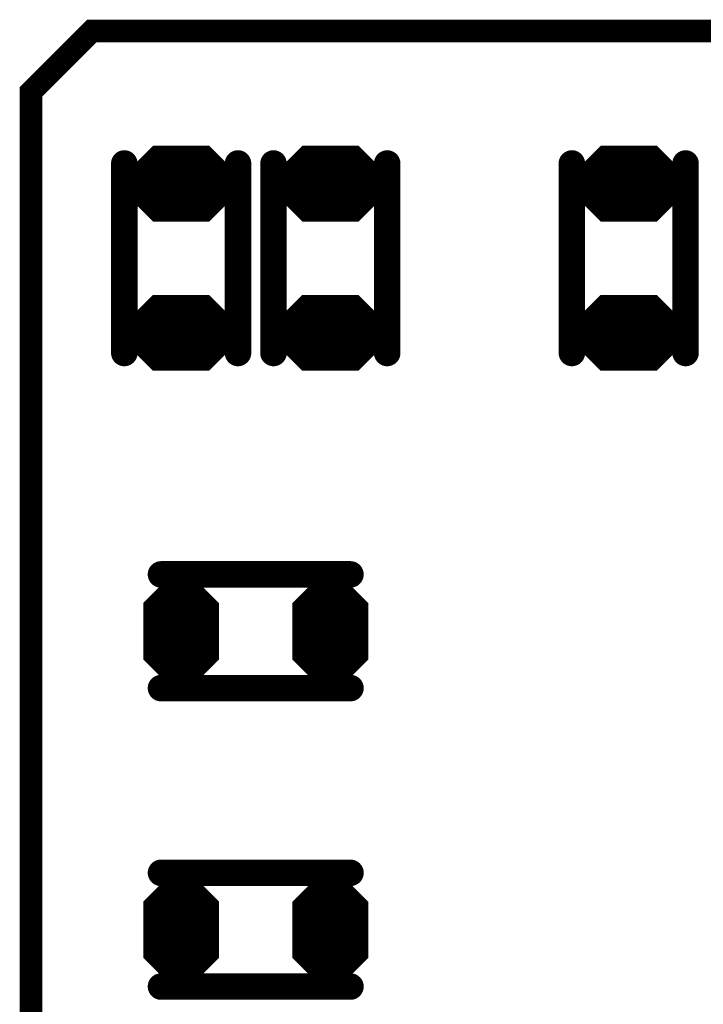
# Model space of a CAD drawing. Extents: x 0 to 8.86, y -3.29 to 6.3.
# Tile 29 of 129: x 4.87 to 5.05, y 1.91 to 2.17. Entities that reach past the tile are written whole.
import ezdxf

# ---------------------------------------------------------------- set-up
doc = ezdxf.new("R2010")
doc.units = 0
doc.layers.get('0').update_dxf_attribs({"color": 3, "linetype": 'CONTINUOUS'})

# ---------------------------------------------------------------- blocks, each defined once
blk = doc.blocks.new('PAD_R1')
at = {"const_width": 0.5}
blk.add_lwpolyline([(0.25, 0, 1), (-0.25, 0, 1)], format="xyb", close=True, dxfattribs=at)

msp = doc.modelspace()

# ---------------------------------------------------------------- linework, layer by layer
for p, q in [((4.89357, 2.12703), (4.90092, 2.13437)), ((4.91534, 2.13437), (4.92269, 2.12703)), ((4.93294, 2.12703), (4.94029, 2.13437)), ((4.95471, 2.13437), (4.96206, 2.12703)), ((5.01168, 2.12703), (5.01903, 2.13437)), ((5.03345, 2.13437), (5.0408, 2.12703)), ((4.89357, 2.12703), (4.92269, 2.12703)), ((4.93294, 2.12703), (4.96206, 2.12703)), ((5.01168, 2.12703), (5.0408, 2.12703)), ((4.89357, 2.12273), (4.92269, 2.12273)), ((4.89357, 2.12273), (4.90092, 2.11537)), ((4.91534, 2.11537), (4.92269, 2.12273)), ((4.93294, 2.12273), (4.96206, 2.12273)), ((4.93294, 2.12273), (4.94029, 2.11537)), ((4.95471, 2.11537), (4.96206, 2.12273)), ((5.01168, 2.12273), (5.0408, 2.12273)), ((5.01168, 2.12273), (5.01903, 2.11537)), ((5.03345, 2.11537), (5.0408, 2.12273)), ((4.89353, 2.08766), (4.90088, 2.09501)), ((4.9153, 2.09501), (4.92265, 2.08766)), ((4.9329, 2.08766), (4.94025, 2.09501)), ((4.95467, 2.09501), (4.96202, 2.08766)), ((5.01164, 2.08766), (5.01899, 2.09501)), ((5.03341, 2.09501), (5.04076, 2.08766)), ((4.89353, 2.08766), (4.92265, 2.08766)), ((4.9329, 2.08766), (4.96202, 2.08766)), ((5.01164, 2.08766), (5.04076, 2.08766)), ((4.89353, 2.08336), (4.92265, 2.08336)), ((4.89353, 2.08336), (4.90088, 2.07601)), ((4.9153, 2.07601), (4.92265, 2.08336)), ((4.9329, 2.08336), (4.96202, 2.08336)), ((4.9329, 2.08336), (4.94025, 2.07601)), ((4.95467, 2.07601), (4.96202, 2.08336)), ((5.01164, 2.08336), (5.04076, 2.08336)), ((5.01164, 2.08336), (5.01899, 2.07601)), ((5.03341, 2.07601), (5.04076, 2.08336)), ((4.89932, 2.01471), (4.90667, 2.02206)), ((4.90956, 2.02206), (4.91691, 2.01471)), ((4.93868, 2.01467), (4.94603, 2.02202)), ((4.94892, 2.02202), (4.95627, 2.01467)), ((4.89932, 2.01471), (4.91691, 2.01471)), ((4.93868, 2.01467), (4.95627, 2.01467)), ((4.89932, 1.99887), (4.91691, 1.99887)), ((4.89932, 1.99887), (4.90667, 1.99152)), ((4.90956, 1.99152), (4.91691, 1.99887)), ((4.93868, 1.99883), (4.95627, 1.99883)), ((4.93868, 1.99883), (4.94603, 1.99148)), ((4.94892, 1.99148), (4.95627, 1.99883)), ((4.89932, 1.93597), (4.90667, 1.94332)), ((4.90956, 1.94332), (4.91691, 1.93597)), ((4.93868, 1.93593), (4.94603, 1.94328)), ((4.94892, 1.94328), (4.95627, 1.93593)), ((4.89932, 1.93597), (4.91691, 1.93597)), ((4.93868, 1.93593), (4.95627, 1.93593)), ((4.89932, 1.92013), (4.91691, 1.92013)), ((4.89932, 1.92013), (4.90667, 1.91278)), ((4.90956, 1.91278), (4.91691, 1.92013)), ((4.93868, 1.92009), (4.95627, 1.92009)), ((4.93868, 1.92009), (4.94603, 1.91274)), ((4.94892, 1.91274), (4.95627, 1.92009))]:
    msp.add_line(p, q)
for points, const_width in [([(4.8985, 2.16513), (5.5815, 2.16513), (5.6095, 2.13713), (5.6095, 1.39613), (5.5915, 1.37813), (4.8895, 1.37813), (4.8685, 1.39913), (4.8685, 2.14913), (4.8845, 2.16513)], 0.006), ([(4.91514, 2.13387), (4.9229, 2.12611), (4.9229, 2.12364), (4.91514, 2.11588), (4.90112, 2.11588), (4.89336, 2.12364), (4.89336, 2.12611), (4.90112, 2.13387)], 0.002), ([(4.95451, 2.13387), (4.96227, 2.12611), (4.96227, 2.12364), (4.95451, 2.11588), (4.94049, 2.11588), (4.93273, 2.12364), (4.93273, 2.12611), (4.94049, 2.13387)], 0.002), ([(5.03325, 2.13387), (5.04101, 2.12611), (5.04101, 2.12364), (5.03325, 2.11588), (5.01923, 2.11588), (5.01147, 2.12364), (5.01147, 2.12611), (5.01923, 2.13387)], 0.002), ([(4.9151, 2.09451), (4.92286, 2.08675), (4.92286, 2.08428), (4.9151, 2.07651), (4.90108, 2.07651), (4.89332, 2.08428), (4.89332, 2.08675), (4.90108, 2.09451)], 0.002), ([(4.95447, 2.09451), (4.96223, 2.08675), (4.96223, 2.08428), (4.95447, 2.07651), (4.94045, 2.07651), (4.93269, 2.08428), (4.93269, 2.08675), (4.94045, 2.09451)], 0.002), ([(5.03321, 2.09451), (5.04097, 2.08675), (5.04097, 2.08428), (5.03321, 2.07651), (5.01919, 2.07651), (5.01143, 2.08428), (5.01143, 2.08675), (5.01919, 2.09451)], 0.002), ([(4.90935, 2.02156), (4.91711, 2.0138), (4.91711, 1.99978), (4.90935, 1.99202), (4.90688, 1.99202), (4.89911, 1.99978), (4.89911, 2.0138), (4.90688, 2.02156)], 0.002), ([(4.94871, 2.02152), (4.95648, 2.01376), (4.95648, 1.99974), (4.94871, 1.99198), (4.94624, 1.99198), (4.93848, 1.99974), (4.93848, 2.01376), (4.94624, 2.02152)], 0.002), ([(4.90935, 1.94282), (4.91711, 1.93506), (4.91711, 1.92104), (4.90935, 1.91328), (4.90688, 1.91328), (4.89911, 1.92104), (4.89911, 1.93506), (4.90688, 1.94282)], 0.002), ([(4.94871, 1.94278), (4.95648, 1.93502), (4.95648, 1.921), (4.94871, 1.91324), (4.94624, 1.91324), (4.93848, 1.921), (4.93848, 1.93502), (4.94624, 1.94278)], 0.002)]:
    msp.add_lwpolyline(points, close=True, dxfattribs=dict(const_width=const_width))
for points, const_width in [([(4.89311, 2.08019), (4.89311, 2.13019)], 0.007), ([(4.89311, 2.08019), (4.89311, 2.13019)], 0.007), ([(4.89598, 2.12803), (4.90133, 2.13338), (4.91493, 2.13338), (4.92028, 2.12803)], 0.003), ([(4.90175, 2.13237), (4.91451, 2.13237)], 0.005), ([(4.92311, 2.08019), (4.92311, 2.13019)], 0.007), ([(4.92311, 2.08019), (4.92311, 2.13019)], 0.007), ([(4.93248, 2.08019), (4.93248, 2.13019)], 0.007), ([(4.93248, 2.08019), (4.93248, 2.13019)], 0.007), ([(4.93535, 2.12803), (4.9407, 2.13338), (4.9543, 2.13338), (4.95965, 2.12803)], 0.003), ([(4.94112, 2.13237), (4.95388, 2.13237)], 0.005), ([(4.96248, 2.08019), (4.96248, 2.13019)], 0.007), ([(4.96248, 2.08019), (4.96248, 2.13019)], 0.007), ([(5.01122, 2.08019), (5.01122, 2.13019)], 0.007), ([(5.01122, 2.08019), (5.01122, 2.13019)], 0.007), ([(5.01409, 2.12803), (5.01944, 2.13338), (5.03304, 2.13338), (5.03839, 2.12803)], 0.003), ([(5.01986, 2.13237), (5.03262, 2.13237)], 0.005), ([(5.04122, 2.08019), (5.04122, 2.13019)], 0.007), ([(5.04122, 2.08019), (5.04122, 2.13019)], 0.007), ([(4.8984, 2.12902), (4.91786, 2.12902)], 0.005), ([(4.93777, 2.12902), (4.95723, 2.12902)], 0.005), ([(5.01651, 2.12902), (5.03597, 2.12902)], 0.005), ([(4.89598, 2.12803), (4.92028, 2.12803)], 0.003), ([(4.93535, 2.12803), (4.95965, 2.12803)], 0.003), ([(5.01409, 2.12803), (5.03839, 2.12803)], 0.003), ([(4.89236, 2.12472), (4.9239, 2.12472)], 0.003), ([(4.89236, 2.12553), (4.9239, 2.12553)], 0.002), ([(4.89536, 2.12653), (4.9209, 2.12653)], 0.002), ([(4.93173, 2.12472), (4.96327, 2.12472)], 0.003), ([(4.93173, 2.12553), (4.96327, 2.12553)], 0.002), ([(4.93473, 2.12653), (4.96027, 2.12653)], 0.002), ([(5.01047, 2.12472), (5.04201, 2.12472)], 0.003), ([(5.01047, 2.12553), (5.04201, 2.12553)], 0.002), ([(5.01347, 2.12653), (5.03901, 2.12653)], 0.002), ([(4.89477, 2.12223), (4.92149, 2.12223)], 0.002), ([(4.89477, 2.12223), (4.90112, 2.11588)], 0.002), ([(4.89536, 2.12323), (4.9209, 2.12323)], 0.002), ([(4.89719, 2.12122), (4.91907, 2.12122)], 0.004), ([(4.89719, 2.12122), (4.90154, 2.11688)], 0.004), ([(4.8984, 2.12072), (4.91786, 2.12072)], 0.005), ([(4.91472, 2.11688), (4.91907, 2.12122)], 0.004), ([(4.91514, 2.11588), (4.92149, 2.12223)], 0.002), ([(4.93414, 2.12223), (4.96086, 2.12223)], 0.002), ([(4.93414, 2.12223), (4.94049, 2.11588)], 0.002), ([(4.93473, 2.12323), (4.96027, 2.12323)], 0.002), ([(4.93656, 2.12122), (4.95844, 2.12122)], 0.004), ([(4.93656, 2.12122), (4.94091, 2.11688)], 0.004), ([(4.93777, 2.12072), (4.95723, 2.12072)], 0.005), ([(4.95409, 2.11688), (4.95844, 2.12122)], 0.004), ([(4.95451, 2.11588), (4.96086, 2.12223)], 0.002), ([(5.01288, 2.12223), (5.0396, 2.12223)], 0.002), ([(5.01288, 2.12223), (5.01923, 2.11588)], 0.002), ([(5.01347, 2.12323), (5.03901, 2.12323)], 0.002), ([(5.0153, 2.12122), (5.03718, 2.12122)], 0.004), ([(5.0153, 2.12122), (5.01965, 2.11688)], 0.004), ([(5.01651, 2.12072), (5.03597, 2.12072)], 0.005), ([(5.03283, 2.11688), (5.03718, 2.12122)], 0.004), ([(5.03325, 2.11588), (5.0396, 2.12223)], 0.002), ([(4.90175, 2.11738), (4.91451, 2.11738)], 0.005), ([(4.94112, 2.11738), (4.95388, 2.11738)], 0.005), ([(5.01986, 2.11738), (5.03262, 2.11738)], 0.005), ([(4.90154, 2.11688), (4.91472, 2.11688)], 0.004), ([(4.94091, 2.11688), (4.95409, 2.11688)], 0.004), ([(5.01965, 2.11688), (5.03283, 2.11688)], 0.004), ([(4.90112, 2.11588), (4.91514, 2.11588)], 0.002), ([(4.94049, 2.11588), (4.95451, 2.11588)], 0.002), ([(5.01923, 2.11588), (5.03325, 2.11588)], 0.002), ([(4.89594, 2.08866), (4.90129, 2.09401), (4.91489, 2.09401), (4.92024, 2.08866)], 0.003), ([(4.90171, 2.09301), (4.91447, 2.09301)], 0.005), ([(4.93531, 2.08866), (4.94066, 2.09401), (4.95426, 2.09401), (4.95961, 2.08866)], 0.003), ([(4.94108, 2.09301), (4.95384, 2.09301)], 0.005), ([(5.01405, 2.08866), (5.0194, 2.09401), (5.033, 2.09401), (5.03835, 2.08866)], 0.003), ([(5.01982, 2.09301), (5.03258, 2.09301)], 0.005), ([(4.89836, 2.08966), (4.91782, 2.08966)], 0.005), ([(4.93773, 2.08966), (4.95719, 2.08966)], 0.005), ([(5.01647, 2.08966), (5.03593, 2.08966)], 0.005), ([(4.89594, 2.08866), (4.92024, 2.08866)], 0.003), ([(4.93531, 2.08866), (4.95961, 2.08866)], 0.003), ([(5.01405, 2.08866), (5.03835, 2.08866)], 0.003), ([(4.89232, 2.08536), (4.92386, 2.08536)], 0.003), ([(4.89232, 2.08616), (4.92386, 2.08616)], 0.002), ([(4.89532, 2.08716), (4.92086, 2.08716)], 0.002), ([(4.93169, 2.08536), (4.96323, 2.08536)], 0.003), ([(4.93169, 2.08616), (4.96323, 2.08616)], 0.002), ([(4.93469, 2.08716), (4.96023, 2.08716)], 0.002), ([(5.01043, 2.08536), (5.04197, 2.08536)], 0.003), ([(5.01043, 2.08616), (5.04197, 2.08616)], 0.002), ([(5.01343, 2.08716), (5.03897, 2.08716)], 0.002), ([(4.89473, 2.08286), (4.92145, 2.08286)], 0.002), ([(4.89473, 2.08286), (4.90108, 2.07651)], 0.002), ([(4.89532, 2.08386), (4.92086, 2.08386)], 0.002), ([(4.89715, 2.08186), (4.91903, 2.08186)], 0.004), ([(4.89715, 2.08186), (4.9015, 2.07751)], 0.004), ([(4.89836, 2.08136), (4.91782, 2.08136)], 0.005), ([(4.91468, 2.07751), (4.91903, 2.08186)], 0.004), ([(4.9151, 2.07651), (4.92145, 2.08286)], 0.002), ([(4.9341, 2.08286), (4.96082, 2.08286)], 0.002), ([(4.9341, 2.08286), (4.94045, 2.07651)], 0.002), ([(4.93469, 2.08386), (4.96023, 2.08386)], 0.002), ([(4.93652, 2.08186), (4.9584, 2.08186)], 0.004), ([(4.93652, 2.08186), (4.94087, 2.07751)], 0.004), ([(4.93773, 2.08136), (4.95719, 2.08136)], 0.005), ([(4.95405, 2.07751), (4.9584, 2.08186)], 0.004), ([(4.95447, 2.07651), (4.96082, 2.08286)], 0.002), ([(5.01284, 2.08286), (5.03956, 2.08286)], 0.002), ([(5.01284, 2.08286), (5.01919, 2.07651)], 0.002), ([(5.01343, 2.08386), (5.03897, 2.08386)], 0.002), ([(5.01526, 2.08186), (5.03714, 2.08186)], 0.004), ([(5.01526, 2.08186), (5.01961, 2.07751)], 0.004), ([(5.01647, 2.08136), (5.03593, 2.08136)], 0.005), ([(5.03279, 2.07751), (5.03714, 2.08186)], 0.004), ([(5.03321, 2.07651), (5.03956, 2.08286)], 0.002), ([(4.90171, 2.07801), (4.91447, 2.07801)], 0.005), ([(4.9015, 2.07751), (4.91468, 2.07751)], 0.004), ([(4.94108, 2.07801), (4.95384, 2.07801)], 0.005), ([(4.94087, 2.07751), (4.95405, 2.07751)], 0.004), ([(5.01982, 2.07801), (5.03258, 2.07801)], 0.005), ([(5.01961, 2.07751), (5.03279, 2.07751)], 0.004), ([(4.90108, 2.07651), (4.9151, 2.07651)], 0.002), ([(4.94045, 2.07651), (4.95447, 2.07651)], 0.002), ([(5.01919, 2.07651), (5.03321, 2.07651)], 0.002), ([(4.95279, 2.02177), (4.90279, 2.02177)], 0.007), ([(4.95279, 2.02177), (4.90279, 2.02177)], 0.007), ([(4.90174, 2.01571), (4.90709, 2.02106), (4.90914, 2.02106), (4.91449, 2.01571)], 0.003), ([(4.9075, 2.02006), (4.90873, 2.02006)], 0.005), ([(4.9411, 2.01567), (4.94645, 2.02102), (4.9485, 2.02102), (4.95385, 2.01567)], 0.003), ([(4.94686, 2.02002), (4.94809, 2.02002)], 0.005), ([(4.90415, 2.01671), (4.91208, 2.01671)], 0.005), ([(4.94351, 2.01667), (4.95144, 2.01667)], 0.005), ([(4.90174, 2.01571), (4.91449, 2.01571)], 0.003), ([(4.9411, 2.01567), (4.95385, 2.01567)], 0.003), ([(4.89811, 2.00637), (4.91811, 2.00637)], 0.014), ([(4.89811, 2.01321), (4.91811, 2.01321)], 0.002), ([(4.90111, 2.01421), (4.91511, 2.01421)], 0.002), ([(4.93748, 2.01317), (4.95748, 2.01317)], 0.002), ([(4.94048, 2.01417), (4.95448, 2.01417)], 0.002), ([(4.93748, 2.00633), (4.95748, 2.00633)], 0.014), ([(4.90111, 1.99937), (4.91511, 1.99937)], 0.002), ([(4.90053, 1.99837), (4.9157, 1.99837)], 0.002), ([(4.90053, 1.99837), (4.90688, 1.99202)], 0.002), ([(4.90294, 1.99737), (4.91329, 1.99737)], 0.004), ([(4.90294, 1.99737), (4.90729, 1.99302)], 0.004), ([(4.90415, 1.99687), (4.91208, 1.99687)], 0.005), ([(4.90894, 1.99302), (4.91329, 1.99737)], 0.004), ([(4.90935, 1.99202), (4.9157, 1.99837)], 0.002), ([(4.93989, 1.99833), (4.95506, 1.99833)], 0.002), ([(4.93989, 1.99833), (4.94624, 1.99198)], 0.002), ([(4.94048, 1.99933), (4.95448, 1.99933)], 0.002), ([(4.9423, 1.99733), (4.95265, 1.99733)], 0.004), ([(4.9423, 1.99733), (4.94665, 1.99298)], 0.004), ([(4.94351, 1.99683), (4.95144, 1.99683)], 0.005), ([(4.9483, 1.99298), (4.95265, 1.99733)], 0.004), ([(4.94871, 1.99198), (4.95506, 1.99833)], 0.002), ([(4.95279, 1.99177), (4.90279, 1.99177)], 0.007), ([(4.95279, 1.99177), (4.90279, 1.99177)], 0.007), ([(4.9075, 1.99352), (4.90873, 1.99352)], 0.005), ([(4.94686, 1.99348), (4.94809, 1.99348)], 0.005), ([(4.90729, 1.99302), (4.90894, 1.99302)], 0.004), ([(4.90688, 1.99202), (4.90935, 1.99202)], 0.002), ([(4.94665, 1.99298), (4.9483, 1.99298)], 0.004), ([(4.94624, 1.99198), (4.94871, 1.99198)], 0.002), ([(4.95279, 1.94303), (4.90279, 1.94303)], 0.007), ([(4.95279, 1.94303), (4.90279, 1.94303)], 0.007), ([(4.90174, 1.93697), (4.90709, 1.94232), (4.90914, 1.94232), (4.91449, 1.93697)], 0.003), ([(4.9075, 1.94132), (4.90873, 1.94132)], 0.005), ([(4.9411, 1.93693), (4.94645, 1.94228), (4.9485, 1.94228), (4.95385, 1.93693)], 0.003), ([(4.94686, 1.94128), (4.94809, 1.94128)], 0.005), ([(4.90174, 1.93697), (4.91449, 1.93697)], 0.003), ([(4.90415, 1.93797), (4.91208, 1.93797)], 0.005), ([(4.9411, 1.93693), (4.95385, 1.93693)], 0.003), ([(4.94351, 1.93793), (4.95144, 1.93793)], 0.005), ([(4.89811, 1.93447), (4.91811, 1.93447)], 0.002), ([(4.90111, 1.93547), (4.91511, 1.93547)], 0.002), ([(4.93748, 1.93443), (4.95748, 1.93443)], 0.002), ([(4.94048, 1.93543), (4.95448, 1.93543)], 0.002), ([(4.89811, 1.92763), (4.91811, 1.92763)], 0.014), ([(4.93748, 1.92759), (4.95748, 1.92759)], 0.014), ([(4.90053, 1.91963), (4.9157, 1.91963)], 0.002), ([(4.90053, 1.91963), (4.90688, 1.91328)], 0.002), ([(4.90111, 1.92063), (4.91511, 1.92063)], 0.002), ([(4.90294, 1.91863), (4.91329, 1.91863)], 0.004), ([(4.90294, 1.91863), (4.90729, 1.91428)], 0.004), ([(4.90415, 1.91813), (4.91208, 1.91813)], 0.005), ([(4.90894, 1.91428), (4.91329, 1.91863)], 0.004), ([(4.90935, 1.91328), (4.9157, 1.91963)], 0.002), ([(4.93989, 1.91959), (4.95506, 1.91959)], 0.002), ([(4.93989, 1.91959), (4.94624, 1.91324)], 0.002), ([(4.94048, 1.92059), (4.95448, 1.92059)], 0.002), ([(4.9423, 1.91859), (4.95265, 1.91859)], 0.004), ([(4.9423, 1.91859), (4.94665, 1.91424)], 0.004), ([(4.94351, 1.91809), (4.95144, 1.91809)], 0.005), ([(4.9483, 1.91424), (4.95265, 1.91859)], 0.004), ([(4.94871, 1.91324), (4.95506, 1.91959)], 0.002), ([(4.9075, 1.91478), (4.90873, 1.91478)], 0.005), ([(4.94686, 1.91474), (4.94809, 1.91474)], 0.005), ([(4.95279, 1.91303), (4.90279, 1.91303)], 0.007), ([(4.95279, 1.91303), (4.90279, 1.91303)], 0.007), ([(4.90729, 1.91428), (4.90894, 1.91428)], 0.004), ([(4.94665, 1.91424), (4.9483, 1.91424)], 0.004), ([(4.90688, 1.91328), (4.90935, 1.91328)], 0.002), ([(4.94624, 1.91324), (4.94871, 1.91324)], 0.002)]:
    msp.add_lwpolyline(points, dxfattribs=dict(const_width=const_width))

# ---------------------------------------------------------------- block references
for p, xscale, yscale in [((4.89311, 2.13019), 0.007, 0.007), ((4.89311, 2.13019), 0.007, 0.007), ((4.90175, 2.13237), 0.005, 0.005), ((4.91451, 2.13237), 0.005, 0.005), ((4.92311, 2.13019), 0.007, 0.007), ((4.92311, 2.13019), 0.007, 0.007), ((4.93248, 2.13019), 0.007, 0.007), ((4.93248, 2.13019), 0.007, 0.007), ((4.94112, 2.13237), 0.005, 0.005), ((4.95388, 2.13237), 0.005, 0.005), ((4.96248, 2.13019), 0.007, 0.007), ((4.96248, 2.13019), 0.007, 0.007), ((5.01122, 2.13019), 0.007, 0.007), ((5.01122, 2.13019), 0.007, 0.007), ((5.01986, 2.13237), 0.005, 0.005), ((5.03262, 2.13237), 0.005, 0.005), ((5.04122, 2.13019), 0.007, 0.007), ((5.04122, 2.13019), 0.007, 0.007), ((4.8984, 2.12902), 0.005, 0.005), ((4.91786, 2.12902), 0.005, 0.005), ((4.93777, 2.12902), 0.005, 0.005), ((4.95723, 2.12902), 0.005, 0.005), ((5.01651, 2.12902), 0.005, 0.005), ((5.03597, 2.12902), 0.005, 0.005), ((4.89598, 2.12803), 0.003, 0.003), ((4.89598, 2.12803), 0.003, 0.003), ((4.92028, 2.12803), 0.003, 0.003), ((4.92028, 2.12803), 0.003, 0.003), ((4.93535, 2.12803), 0.003, 0.003), ((4.93535, 2.12803), 0.003, 0.003), ((4.95965, 2.12803), 0.003, 0.003), ((4.95965, 2.12803), 0.003, 0.003), ((5.01409, 2.12803), 0.003, 0.003), ((5.01409, 2.12803), 0.003, 0.003), ((5.03839, 2.12803), 0.003, 0.003), ((5.03839, 2.12803), 0.003, 0.003), ((4.89536, 2.12653), 0.002, 0.002), ((4.9209, 2.12653), 0.002, 0.002), ((4.93473, 2.12653), 0.002, 0.002), ((4.96027, 2.12653), 0.002, 0.002), ((5.01347, 2.12653), 0.002, 0.002), ((5.03901, 2.12653), 0.002, 0.002), ((4.89477, 2.12223), 0.002, 0.002), ((4.89477, 2.12223), 0.002, 0.002), ((4.89536, 2.12323), 0.002, 0.002), ((4.89719, 2.12122), 0.004, 0.004), ((4.89719, 2.12122), 0.004, 0.004), ((4.8984, 2.12072), 0.005, 0.005), ((4.91786, 2.12072), 0.005, 0.005), ((4.91907, 2.12122), 0.004, 0.004), ((4.91907, 2.12122), 0.004, 0.004), ((4.9209, 2.12323), 0.002, 0.002), ((4.92149, 2.12223), 0.002, 0.002), ((4.92149, 2.12223), 0.002, 0.002), ((4.93414, 2.12223), 0.002, 0.002), ((4.93414, 2.12223), 0.002, 0.002), ((4.93473, 2.12323), 0.002, 0.002), ((4.93656, 2.12122), 0.004, 0.004), ((4.93656, 2.12122), 0.004, 0.004), ((4.93777, 2.12072), 0.005, 0.005), ((4.95723, 2.12072), 0.005, 0.005), ((4.95844, 2.12122), 0.004, 0.004), ((4.95844, 2.12122), 0.004, 0.004), ((4.96027, 2.12323), 0.002, 0.002), ((4.96086, 2.12223), 0.002, 0.002), ((4.96086, 2.12223), 0.002, 0.002), ((5.01288, 2.12223), 0.002, 0.002), ((5.01288, 2.12223), 0.002, 0.002), ((5.01347, 2.12323), 0.002, 0.002), ((5.0153, 2.12122), 0.004, 0.004), ((5.0153, 2.12122), 0.004, 0.004), ((5.01651, 2.12072), 0.005, 0.005), ((5.03597, 2.12072), 0.005, 0.005), ((5.03718, 2.12122), 0.004, 0.004), ((5.03718, 2.12122), 0.004, 0.004), ((5.03901, 2.12323), 0.002, 0.002), ((5.0396, 2.12223), 0.002, 0.002), ((5.0396, 2.12223), 0.002, 0.002), ((4.90175, 2.11738), 0.005, 0.005), ((4.91451, 2.11738), 0.005, 0.005), ((4.94112, 2.11738), 0.005, 0.005), ((4.95388, 2.11738), 0.005, 0.005), ((5.01986, 2.11738), 0.005, 0.005), ((5.03262, 2.11738), 0.005, 0.005), ((4.90154, 2.11688), 0.004, 0.004), ((4.90154, 2.11688), 0.004, 0.004), ((4.91472, 2.11688), 0.004, 0.004), ((4.91472, 2.11688), 0.004, 0.004), ((4.94091, 2.11688), 0.004, 0.004), ((4.94091, 2.11688), 0.004, 0.004), ((4.95409, 2.11688), 0.004, 0.004), ((4.95409, 2.11688), 0.004, 0.004), ((5.01965, 2.11688), 0.004, 0.004), ((5.01965, 2.11688), 0.004, 0.004), ((5.03283, 2.11688), 0.004, 0.004), ((5.03283, 2.11688), 0.004, 0.004), ((4.90112, 2.11588), 0.002, 0.002), ((4.90112, 2.11588), 0.002, 0.002), ((4.91514, 2.11588), 0.002, 0.002), ((4.91514, 2.11588), 0.002, 0.002), ((4.94049, 2.11588), 0.002, 0.002), ((4.94049, 2.11588), 0.002, 0.002), ((4.95451, 2.11588), 0.002, 0.002), ((4.95451, 2.11588), 0.002, 0.002), ((5.01923, 2.11588), 0.002, 0.002), ((5.01923, 2.11588), 0.002, 0.002), ((5.03325, 2.11588), 0.002, 0.002), ((5.03325, 2.11588), 0.002, 0.002), ((4.90171, 2.09301), 0.005, 0.005), ((4.91447, 2.09301), 0.005, 0.005), ((4.94108, 2.09301), 0.005, 0.005), ((4.95384, 2.09301), 0.005, 0.005), ((5.01982, 2.09301), 0.005, 0.005), ((5.03258, 2.09301), 0.005, 0.005), ((4.89836, 2.08966), 0.005, 0.005), ((4.91782, 2.08966), 0.005, 0.005), ((4.93773, 2.08966), 0.005, 0.005), ((4.95719, 2.08966), 0.005, 0.005), ((5.01647, 2.08966), 0.005, 0.005), ((5.03593, 2.08966), 0.005, 0.005), ((4.89594, 2.08866), 0.003, 0.003), ((4.89594, 2.08866), 0.003, 0.003), ((4.92024, 2.08866), 0.003, 0.003), ((4.92024, 2.08866), 0.003, 0.003), ((4.93531, 2.08866), 0.003, 0.003), ((4.93531, 2.08866), 0.003, 0.003), ((4.95961, 2.08866), 0.003, 0.003), ((4.95961, 2.08866), 0.003, 0.003), ((5.01405, 2.08866), 0.003, 0.003), ((5.01405, 2.08866), 0.003, 0.003), ((5.03835, 2.08866), 0.003, 0.003), ((5.03835, 2.08866), 0.003, 0.003), ((4.89532, 2.08716), 0.002, 0.002), ((4.92086, 2.08716), 0.002, 0.002), ((4.93469, 2.08716), 0.002, 0.002), ((4.96023, 2.08716), 0.002, 0.002), ((5.01343, 2.08716), 0.002, 0.002), ((5.03897, 2.08716), 0.002, 0.002), ((4.89311, 2.08019), 0.007, 0.007), ((4.89311, 2.08019), 0.007, 0.007), ((4.89473, 2.08286), 0.002, 0.002), ((4.89473, 2.08286), 0.002, 0.002), ((4.89532, 2.08386), 0.002, 0.002), ((4.89715, 2.08186), 0.004, 0.004), ((4.89715, 2.08186), 0.004, 0.004), ((4.89836, 2.08136), 0.005, 0.005), ((4.91782, 2.08136), 0.005, 0.005), ((4.91903, 2.08186), 0.004, 0.004), ((4.91903, 2.08186), 0.004, 0.004), ((4.92311, 2.08019), 0.007, 0.007), ((4.92311, 2.08019), 0.007, 0.007), ((4.92086, 2.08386), 0.002, 0.002), ((4.92145, 2.08286), 0.002, 0.002), ((4.92145, 2.08286), 0.002, 0.002), ((4.93248, 2.08019), 0.007, 0.007), ((4.93248, 2.08019), 0.007, 0.007), ((4.9341, 2.08286), 0.002, 0.002), ((4.9341, 2.08286), 0.002, 0.002), ((4.93469, 2.08386), 0.002, 0.002), ((4.93652, 2.08186), 0.004, 0.004), ((4.93652, 2.08186), 0.004, 0.004), ((4.93773, 2.08136), 0.005, 0.005), ((4.95719, 2.08136), 0.005, 0.005), ((4.9584, 2.08186), 0.004, 0.004), ((4.9584, 2.08186), 0.004, 0.004), ((4.96248, 2.08019), 0.007, 0.007), ((4.96248, 2.08019), 0.007, 0.007), ((4.96023, 2.08386), 0.002, 0.002), ((4.96082, 2.08286), 0.002, 0.002), ((4.96082, 2.08286), 0.002, 0.002), ((5.01122, 2.08019), 0.007, 0.007), ((5.01122, 2.08019), 0.007, 0.007), ((5.01284, 2.08286), 0.002, 0.002), ((5.01284, 2.08286), 0.002, 0.002), ((5.01343, 2.08386), 0.002, 0.002), ((5.01526, 2.08186), 0.004, 0.004), ((5.01526, 2.08186), 0.004, 0.004), ((5.01647, 2.08136), 0.005, 0.005), ((5.03593, 2.08136), 0.005, 0.005), ((5.03714, 2.08186), 0.004, 0.004), ((5.03714, 2.08186), 0.004, 0.004), ((5.04122, 2.08019), 0.007, 0.007), ((5.04122, 2.08019), 0.007, 0.007), ((5.03897, 2.08386), 0.002, 0.002), ((5.03956, 2.08286), 0.002, 0.002), ((5.03956, 2.08286), 0.002, 0.002), ((4.90171, 2.07801), 0.005, 0.005), ((4.9015, 2.07751), 0.004, 0.004), ((4.9015, 2.07751), 0.004, 0.004), ((4.91447, 2.07801), 0.005, 0.005), ((4.91468, 2.07751), 0.004, 0.004), ((4.91468, 2.07751), 0.004, 0.004), ((4.94108, 2.07801), 0.005, 0.005), ((4.94087, 2.07751), 0.004, 0.004), ((4.94087, 2.07751), 0.004, 0.004), ((4.95384, 2.07801), 0.005, 0.005), ((4.95405, 2.07751), 0.004, 0.004), ((4.95405, 2.07751), 0.004, 0.004), ((5.01982, 2.07801), 0.005, 0.005), ((5.01961, 2.07751), 0.004, 0.004), ((5.01961, 2.07751), 0.004, 0.004), ((5.03258, 2.07801), 0.005, 0.005), ((5.03279, 2.07751), 0.004, 0.004), ((5.03279, 2.07751), 0.004, 0.004), ((4.90108, 2.07651), 0.002, 0.002), ((4.90108, 2.07651), 0.002, 0.002), ((4.9151, 2.07651), 0.002, 0.002), ((4.9151, 2.07651), 0.002, 0.002), ((4.94045, 2.07651), 0.002, 0.002), ((4.94045, 2.07651), 0.002, 0.002), ((4.95447, 2.07651), 0.002, 0.002), ((4.95447, 2.07651), 0.002, 0.002), ((5.01919, 2.07651), 0.002, 0.002), ((5.01919, 2.07651), 0.002, 0.002), ((5.03321, 2.07651), 0.002, 0.002), ((5.03321, 2.07651), 0.002, 0.002), ((4.90279, 2.02177), 0.007, 0.007), ((4.90279, 2.02177), 0.007, 0.007), ((4.95279, 2.02177), 0.007, 0.007), ((4.95279, 2.02177), 0.007, 0.007), ((4.9075, 2.02006), 0.005, 0.005), ((4.90873, 2.02006), 0.005, 0.005), ((4.94686, 2.02002), 0.005, 0.005), ((4.94809, 2.02002), 0.005, 0.005), ((4.90415, 2.01671), 0.005, 0.005), ((4.91208, 2.01671), 0.005, 0.005), ((4.94351, 2.01667), 0.005, 0.005), ((4.95144, 2.01667), 0.005, 0.005), ((4.90174, 2.01571), 0.003, 0.003), ((4.90174, 2.01571), 0.003, 0.003), ((4.91449, 2.01571), 0.003, 0.003), ((4.91449, 2.01571), 0.003, 0.003), ((4.9411, 2.01567), 0.003, 0.003), ((4.9411, 2.01567), 0.003, 0.003), ((4.95385, 2.01567), 0.003, 0.003), ((4.95385, 2.01567), 0.003, 0.003), ((4.90111, 2.01421), 0.002, 0.002), ((4.91511, 2.01421), 0.002, 0.002), ((4.94048, 2.01417), 0.002, 0.002), ((4.95448, 2.01417), 0.002, 0.002), ((4.90111, 1.99937), 0.002, 0.002), ((4.91511, 1.99937), 0.002, 0.002), ((4.90053, 1.99837), 0.002, 0.002), ((4.90053, 1.99837), 0.002, 0.002), ((4.90294, 1.99737), 0.004, 0.004), ((4.90294, 1.99737), 0.004, 0.004), ((4.90415, 1.99687), 0.005, 0.005), ((4.91208, 1.99687), 0.005, 0.005), ((4.91329, 1.99737), 0.004, 0.004), ((4.91329, 1.99737), 0.004, 0.004), ((4.9157, 1.99837), 0.002, 0.002), ((4.9157, 1.99837), 0.002, 0.002), ((4.93989, 1.99833), 0.002, 0.002), ((4.93989, 1.99833), 0.002, 0.002), ((4.94048, 1.99933), 0.002, 0.002), ((4.9423, 1.99733), 0.004, 0.004), ((4.9423, 1.99733), 0.004, 0.004), ((4.94351, 1.99683), 0.005, 0.005), ((4.95144, 1.99683), 0.005, 0.005), ((4.95265, 1.99733), 0.004, 0.004), ((4.95265, 1.99733), 0.004, 0.004), ((4.95448, 1.99933), 0.002, 0.002), ((4.95506, 1.99833), 0.002, 0.002), ((4.95506, 1.99833), 0.002, 0.002), ((4.90279, 1.99177), 0.007, 0.007), ((4.90279, 1.99177), 0.007, 0.007), ((4.9075, 1.99352), 0.005, 0.005), ((4.90873, 1.99352), 0.005, 0.005), ((4.94686, 1.99348), 0.005, 0.005), ((4.94809, 1.99348), 0.005, 0.005), ((4.95279, 1.99177), 0.007, 0.007), ((4.95279, 1.99177), 0.007, 0.007), ((4.90729, 1.99302), 0.004, 0.004), ((4.90729, 1.99302), 0.004, 0.004), ((4.90688, 1.99202), 0.002, 0.002), ((4.90688, 1.99202), 0.002, 0.002), ((4.90894, 1.99302), 0.004, 0.004), ((4.90894, 1.99302), 0.004, 0.004), ((4.90935, 1.99202), 0.002, 0.002), ((4.90935, 1.99202), 0.002, 0.002), ((4.94665, 1.99298), 0.004, 0.004), ((4.94665, 1.99298), 0.004, 0.004), ((4.94624, 1.99198), 0.002, 0.002), ((4.94624, 1.99198), 0.002, 0.002), ((4.9483, 1.99298), 0.004, 0.004), ((4.9483, 1.99298), 0.004, 0.004), ((4.94871, 1.99198), 0.002, 0.002), ((4.94871, 1.99198), 0.002, 0.002), ((4.90279, 1.94303), 0.007, 0.007), ((4.90279, 1.94303), 0.007, 0.007), ((4.95279, 1.94303), 0.007, 0.007), ((4.95279, 1.94303), 0.007, 0.007), ((4.9075, 1.94132), 0.005, 0.005), ((4.90873, 1.94132), 0.005, 0.005), ((4.94686, 1.94128), 0.005, 0.005), ((4.94809, 1.94128), 0.005, 0.005), ((4.90174, 1.93697), 0.003, 0.003), ((4.90174, 1.93697), 0.003, 0.003), ((4.90415, 1.93797), 0.005, 0.005), ((4.91208, 1.93797), 0.005, 0.005), ((4.91449, 1.93697), 0.003, 0.003), ((4.91449, 1.93697), 0.003, 0.003), ((4.9411, 1.93693), 0.003, 0.003), ((4.9411, 1.93693), 0.003, 0.003), ((4.94351, 1.93793), 0.005, 0.005), ((4.95144, 1.93793), 0.005, 0.005), ((4.95385, 1.93693), 0.003, 0.003), ((4.95385, 1.93693), 0.003, 0.003), ((4.90111, 1.93547), 0.002, 0.002), ((4.91511, 1.93547), 0.002, 0.002), ((4.94048, 1.93543), 0.002, 0.002), ((4.95448, 1.93543), 0.002, 0.002), ((4.90053, 1.91963), 0.002, 0.002), ((4.90053, 1.91963), 0.002, 0.002), ((4.90111, 1.92063), 0.002, 0.002), ((4.90294, 1.91863), 0.004, 0.004), ((4.90294, 1.91863), 0.004, 0.004), ((4.90415, 1.91813), 0.005, 0.005), ((4.91208, 1.91813), 0.005, 0.005), ((4.91329, 1.91863), 0.004, 0.004), ((4.91329, 1.91863), 0.004, 0.004), ((4.91511, 1.92063), 0.002, 0.002), ((4.9157, 1.91963), 0.002, 0.002), ((4.9157, 1.91963), 0.002, 0.002), ((4.93989, 1.91959), 0.002, 0.002), ((4.93989, 1.91959), 0.002, 0.002), ((4.94048, 1.92059), 0.002, 0.002), ((4.9423, 1.91859), 0.004, 0.004), ((4.9423, 1.91859), 0.004, 0.004), ((4.94351, 1.91809), 0.005, 0.005), ((4.95144, 1.91809), 0.005, 0.005), ((4.95265, 1.91859), 0.004, 0.004), ((4.95265, 1.91859), 0.004, 0.004), ((4.95448, 1.92059), 0.002, 0.002), ((4.95506, 1.91959), 0.002, 0.002), ((4.95506, 1.91959), 0.002, 0.002), ((4.9075, 1.91478), 0.005, 0.005), ((4.90873, 1.91478), 0.005, 0.005), ((4.94686, 1.91474), 0.005, 0.005), ((4.94809, 1.91474), 0.005, 0.005), ((4.90279, 1.91303), 0.007, 0.007), ((4.90279, 1.91303), 0.007, 0.007), ((4.90729, 1.91428), 0.004, 0.004), ((4.90729, 1.91428), 0.004, 0.004), ((4.90894, 1.91428), 0.004, 0.004), ((4.90894, 1.91428), 0.004, 0.004), ((4.94665, 1.91424), 0.004, 0.004), ((4.94665, 1.91424), 0.004, 0.004), ((4.9483, 1.91424), 0.004, 0.004), ((4.9483, 1.91424), 0.004, 0.004), ((4.95279, 1.91303), 0.007, 0.007), ((4.95279, 1.91303), 0.007, 0.007), ((4.90688, 1.91328), 0.002, 0.002), ((4.90688, 1.91328), 0.002, 0.002), ((4.90935, 1.91328), 0.002, 0.002), ((4.90935, 1.91328), 0.002, 0.002), ((4.94624, 1.91324), 0.002, 0.002), ((4.94624, 1.91324), 0.002, 0.002), ((4.94871, 1.91324), 0.002, 0.002), ((4.94871, 1.91324), 0.002, 0.002)]:
    msp.add_blockref('PAD_R1', p, dxfattribs=dict(xscale=xscale, yscale=yscale))

doc.saveas('drawing.dxf')
